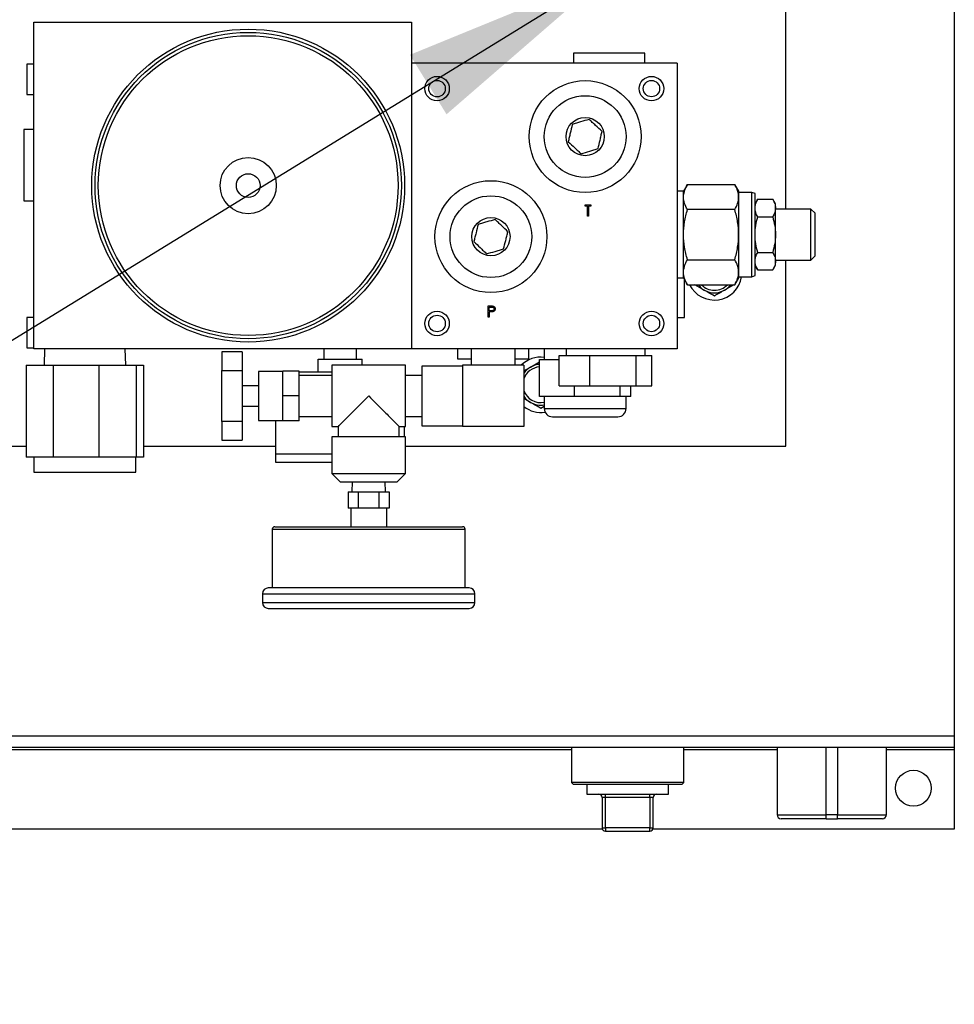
# Model space of a CAD drawing. Header units: inches. Extents: x 5 to 215, y 5 to 165.
# Tile 27 of 74: x 55 to 67, y 129 to 141. Entities that reach past the tile are written whole.
import ezdxf

# ---------------------------------------------------------------- set-up
doc = ezdxf.new("R2010")
doc.units = ezdxf.units.IN
doc.header["$LTSCALE"] = 20
doc.header["$MEASUREMENT"] = 0
doc.layers.add('TEXT', color=140, linetype='Continuous', lineweight=25)
doc.dimstyles.new('SLDDIMSTYLE3', dxfattribs={"dimtxt": 0.18, "dimasz": 2.6, "dimexe": 0, "dimexo": 0.0625, "dimgap": 0, "dimtad": 0, "dimtih": 1, "dimtoh": 1, "dimdec": 0, "dimrnd": 1e-09, "dimzin": 0, "dimdsep": 46, "dimtxsty": 'Standard', "dimsah": 1, "dimcen": 0.09, "dimadec": 0, "dimazin": 0, "dimtfac": 2.6, "dimtdec": 0, "dimtofl": 0, "dimtmove": 0, "dimatfit": 3, "dimfxl": 0, "dimfrac": 2, "dimtolj": 1, "dimtzin": 0, "dimarcsym": 0})

msp = doc.modelspace()

# ---------------------------------------------------------------- linework, layer by layer
for p, q in [((66.727, 156.416), (66.727, 132.31)), ((64.665, 138.762), (64.665, 152.863)), ((55.458, 137.051), (55.458, 141.051)), ((55.458, 141.051), (60.083, 141.051)), ((60.083, 141.051), (60.083, 140.551)), ((62.065, 140.673), (62.065, 140.551)), ((62.94, 140.673), (62.065, 140.673)), ((62.94, 140.551), (62.94, 140.673)), ((55.458, 140.536), (55.373, 140.536)), ((55.373, 140.536), (55.373, 140.166)), ((60.083, 140.551), (60.083, 137.051)), ((63.333, 140.551), (60.083, 140.551)), ((63.333, 140.551), (63.333, 137.051)), ((55.373, 140.166), (55.458, 140.166)), ((55.458, 139.738), (55.336, 139.738)), ((55.336, 139.738), (55.336, 138.863)), ((63.413, 138.981), (63.333, 138.981)), ((63.461, 139.064), (63.413, 138.981)), ((63.413, 137.921), (63.413, 138.981)), ((63.461, 139.064), (64.04, 139.064)), ((64.088, 138.981), (64.04, 139.064)), ((64.088, 137.921), (64.088, 138.981)), ((64.248, 138.967), (64.088, 138.967)), ((64.288, 138.953), (64.248, 138.967)), ((64.248, 137.934), (64.248, 138.967)), ((55.336, 138.863), (55.458, 138.863)), ((64.288, 137.949), (64.288, 138.953)), ((64.321, 138.884), (64.288, 138.826)), ((64.321, 138.884), (64.504, 138.884)), ((64.538, 138.826), (64.504, 138.884)), ((62.207, 138.814), (62.279, 138.814)), ((62.207, 138.8), (62.207, 138.814)), ((62.237, 138.8), (62.207, 138.8)), ((62.237, 138.676), (62.237, 138.8)), ((62.279, 138.8), (62.249, 138.8)), ((62.249, 138.8), (62.249, 138.676)), ((62.279, 138.814), (62.279, 138.8)), ((64.04, 138.757), (63.461, 138.757)), ((64.538, 138.777), (64.538, 138.826)), ((64.538, 138.774), (64.538, 138.777)), ((64.538, 138.454), (64.538, 138.774)), ((64.972, 138.762), (64.538, 138.762)), ((65.022, 138.712), (64.972, 138.762)), ((64.972, 138.14), (64.972, 138.762)), ((62.249, 138.676), (62.237, 138.676)), ((64.321, 138.667), (64.504, 138.667)), ((65.022, 138.19), (65.022, 138.712)), ((64.538, 138.448), (64.538, 138.454)), ((64.538, 138.127), (64.538, 138.448)), ((63.461, 138.144), (64.04, 138.144)), ((64.321, 138.234), (64.504, 138.234)), ((64.538, 138.14), (64.972, 138.14)), ((64.538, 138.125), (64.538, 138.127)), ((64.538, 138.076), (64.538, 138.125)), ((64.665, 135.863), (64.665, 138.14)), ((64.972, 138.14), (65.022, 138.19)), ((64.288, 138.076), (64.321, 138.018)), ((64.321, 138.018), (64.504, 138.018)), ((64.504, 138.018), (64.538, 138.076)), ((63.333, 137.921), (63.413, 137.921)), ((63.413, 137.921), (63.461, 137.838)), ((63.424, 137.437), (63.424, 137.902)), ((64.04, 137.838), (64.088, 137.921)), ((64.088, 137.934), (64.248, 137.934)), ((64.248, 137.934), (64.288, 137.949)), ((63.461, 137.838), (64.04, 137.838)), ((63.665, 137.771), (63.55, 137.838)), ((64.03, 137.838), (63.915, 137.771)), ((61.02, 137.579), (61.047, 137.579)), ((61.02, 137.441), (61.02, 137.579)), ((61.033, 137.519), (61.033, 137.564)), ((61.033, 137.564), (61.058, 137.564)), ((61.057, 137.518), (61.033, 137.519)), ((55.458, 137.436), (55.373, 137.436)), ((55.373, 137.436), (55.373, 137.066)), ((61.033, 137.441), (61.02, 137.441)), ((61.033, 137.504), (61.033, 137.441)), ((61.043, 137.504), (61.033, 137.504)), ((63.333, 137.437), (63.424, 137.437)), ((55.373, 137.066), (55.458, 137.066)), ((60.083, 137.051), (55.458, 137.051)), ((55.59, 137.051), (55.583, 136.851)), ((56.583, 136.851), (56.576, 137.051)), ((59.008, 137.051), (59.008, 136.926)), ((59.408, 136.926), (59.408, 137.051)), ((63.333, 137.051), (60.083, 137.051)), ((60.645, 137.051), (60.645, 136.929)), ((60.814, 137.051), (60.814, 136.851)), ((61.352, 136.851), (61.352, 137.051)), ((61.52, 136.929), (61.52, 137.051)), ((61.708, 137.051), (61.708, 136.921)), ((61.974, 137.051), (61.974, 136.971)), ((62.941, 136.971), (62.941, 137.051)), ((58.008, 137.017), (57.758, 137.017)), ((57.758, 137.017), (57.758, 136.788)), ((58.008, 137.017), (58.008, 136.788)), ((58.938, 136.766), (58.938, 136.926)), ((58.938, 136.926), (59.478, 136.926)), ((59.478, 136.851), (59.478, 136.926)), ((60.645, 136.929), (60.814, 136.929)), ((61.352, 136.929), (61.52, 136.929)), ((61.65, 136.921), (61.89, 136.921)), ((61.65, 136.471), (61.65, 136.921)), ((61.89, 136.601), (61.89, 136.971)), ((61.89, 136.971), (62.265, 136.971)), ((62.265, 136.601), (62.265, 136.971)), ((62.265, 136.971), (62.833, 136.971)), ((62.833, 136.601), (62.833, 136.971)), ((62.833, 136.971), (63.026, 136.971)), ((63.026, 136.601), (63.026, 136.971)), ((55.364, 136.851), (55.364, 135.726)), ((55.364, 136.851), (55.696, 136.851)), ((55.696, 136.851), (55.696, 135.726)), ((55.696, 136.851), (56.255, 136.851)), ((56.255, 136.851), (56.255, 135.726)), ((56.255, 136.851), (56.713, 136.851)), ((56.713, 136.851), (56.713, 135.726)), ((56.713, 136.851), (56.802, 136.851)), ((56.802, 136.851), (56.802, 135.726)), ((60.008, 136.851), (59.108, 136.851)), ((59.108, 136.851), (59.108, 136.101)), ((60.008, 136.101), (60.008, 136.851)), ((60.708, 136.841), (60.208, 136.841)), ((60.208, 136.841), (60.208, 136.476)), ((61.458, 136.851), (60.708, 136.851)), ((60.708, 136.851), (60.708, 136.101)), ((61.458, 136.851), (61.458, 136.101)), ((61.458, 136.782), (61.54, 136.829)), ((61.54, 136.829), (61.65, 136.893)), ((57.758, 136.164), (57.758, 136.788)), ((57.758, 136.788), (58.008, 136.788)), ((58.008, 136.788), (58.008, 136.164)), ((58.508, 136.776), (58.208, 136.776)), ((58.208, 136.776), (58.208, 136.176)), ((58.508, 136.476), (58.508, 136.779)), ((58.708, 136.779), (58.508, 136.779)), ((58.708, 136.476), (58.708, 136.779)), ((59.108, 136.766), (58.708, 136.766)), ((59.108, 136.726), (58.708, 136.726)), ((60.208, 136.726), (60.008, 136.726)), ((58.208, 136.601), (58.008, 136.601)), ((61.89, 136.601), (62.265, 136.601)), ((62.077, 136.471), (62.077, 136.601)), ((62.265, 136.601), (62.833, 136.601)), ((62.635, 136.471), (62.635, 136.601)), ((62.766, 136.471), (62.766, 136.601)), ((62.833, 136.601), (63.026, 136.601)), ((58.508, 136.173), (58.508, 136.476)), ((58.708, 136.476), (58.508, 136.476)), ((58.708, 136.173), (58.708, 136.476)), ((60.208, 136.476), (60.208, 136.111)), ((61.54, 136.396), (61.458, 136.444)), ((62.077, 136.471), (61.65, 136.471)), ((61.708, 136.471), (61.708, 136.321)), ((62.635, 136.471), (62.077, 136.471)), ((62.766, 136.471), (62.635, 136.471)), ((62.708, 136.321), (62.708, 136.471)), ((58.008, 136.351), (58.208, 136.351)), ((61.708, 136.349), (61.665, 136.324)), ((61.708, 136.321), (62.208, 136.321)), ((62.208, 136.321), (62.708, 136.321)), ((58.708, 136.226), (59.108, 136.226)), ((60.008, 136.226), (60.208, 136.226)), ((58.008, 136.164), (57.758, 136.164)), ((57.758, 136.164), (57.758, 135.934)), ((58.008, 136.164), (58.008, 135.934)), ((58.208, 136.176), (58.508, 136.176)), ((58.418, 136.176), (58.418, 135.766)), ((58.708, 136.173), (58.508, 136.173)), ((59.108, 136.101), (59.184, 136.101)), ((59.184, 136.101), (59.184, 135.976)), ((59.932, 136.101), (60.008, 136.101)), ((59.932, 135.976), (59.932, 136.101)), ((59.998, 135.976), (59.998, 136.101)), ((60.208, 136.111), (60.708, 136.111)), ((61.458, 136.101), (60.708, 136.101)), ((59.108, 135.976), (59.108, 135.526)), ((60.008, 135.976), (59.108, 135.976)), ((60.008, 135.526), (60.008, 135.976)), ((50.665, 135.863), (55.364, 135.863)), ((56.802, 135.863), (58.418, 135.863)), ((57.758, 135.934), (58.008, 135.934)), ((60.008, 135.863), (64.665, 135.863)), ((55.696, 135.726), (55.364, 135.726)), ((55.457, 135.726), (55.457, 135.542)), ((56.255, 135.726), (55.696, 135.726)), ((56.713, 135.726), (56.255, 135.726)), ((56.709, 135.542), (56.709, 135.726)), ((56.802, 135.726), (56.713, 135.726)), ((58.418, 135.766), (58.418, 135.666)), ((58.418, 135.766), (59.108, 135.766)), ((58.418, 135.666), (59.108, 135.666)), ((55.457, 135.542), (56.709, 135.542)), ((59.108, 135.526), (59.208, 135.426)), ((59.108, 135.526), (60.008, 135.526)), ((59.908, 135.426), (60.008, 135.526)), ((59.208, 135.426), (59.908, 135.426)), ((59.356, 135.426), (59.352, 135.301)), ((59.764, 135.301), (59.759, 135.426)), ((59.305, 135.301), (59.305, 135.101)), ((59.305, 135.301), (59.432, 135.301)), ((59.432, 135.101), (59.432, 135.301)), ((59.432, 135.301), (59.684, 135.301)), ((59.684, 135.301), (59.684, 135.101)), ((59.684, 135.301), (59.81, 135.301)), ((59.81, 135.301), (59.81, 135.101)), ((59.357, 135.101), (59.305, 135.101)), ((59.338, 135.101), (59.338, 134.876)), ((59.38, 135.101), (59.357, 135.101)), ((59.432, 135.101), (59.38, 135.101)), ((59.534, 135.101), (59.432, 135.101)), ((59.581, 135.101), (59.534, 135.101)), ((59.684, 135.101), (59.581, 135.101)), ((59.736, 135.101), (59.684, 135.101)), ((59.759, 135.101), (59.736, 135.101)), ((59.81, 135.101), (59.759, 135.101)), ((59.778, 134.876), (59.778, 135.101)), ((58.378, 134.846), (58.378, 134.126)), ((58.378, 134.846), (60.738, 134.846)), ((60.738, 134.126), (60.738, 134.846)), ((58.258, 134.056), (58.258, 133.946)), ((58.258, 134.056), (59.558, 134.056)), ((59.558, 134.056), (60.858, 134.056)), ((60.858, 133.946), (60.858, 134.056)), ((58.258, 133.946), (60.858, 133.946)), ((66.727, 132.31), (48.602, 132.31)), ((66.727, 132.31), (66.727, 132.175)), ((66.727, 132.175), (48.602, 132.175)), ((62.041, 132.145), (48.602, 132.145)), ((62.041, 132.175), (62.041, 131.745)), ((62.041, 132.175), (62.041, 131.745)), ((63.414, 131.745), (63.414, 132.175)), ((63.414, 131.745), (63.414, 132.175)), ((64.557, 132.145), (63.414, 132.145)), ((64.557, 132.175), (64.557, 131.35)), ((65.157, 131.35), (65.157, 132.175)), ((65.297, 132.175), (65.297, 131.35)), ((65.897, 131.35), (65.897, 132.175)), ((66.727, 132.145), (65.897, 132.145)), ((66.727, 132.175), (66.727, 132.145)), ((66.727, 132.145), (66.727, 131.175)), ((62.041, 131.745), (62.061, 131.725)), ((62.041, 131.745), (62.061, 131.725)), ((63.414, 131.745), (62.041, 131.745)), ((63.394, 131.725), (63.414, 131.745)), ((63.394, 131.725), (63.414, 131.745)), ((62.061, 131.725), (63.394, 131.725)), ((62.227, 131.725), (62.227, 131.6)), ((63.227, 131.6), (63.227, 131.725)), ((62.227, 131.6), (63.227, 131.6)), ((62.455, 131.56), (62.415, 131.56)), ((62.415, 131.56), (62.415, 131.19)), ((62.455, 131.56), (62.455, 131.6)), ((63, 131.56), (62.455, 131.56)), ((62.455, 131.19), (62.455, 131.56)), ((63, 131.56), (63, 131.6)), ((63.04, 131.56), (63, 131.56)), ((63, 131.56), (63, 131.19)), ((63.04, 131.19), (63.04, 131.56)), ((64.557, 131.35), (65.157, 131.35)), ((65.157, 131.3), (65.157, 131.35)), ((65.297, 131.35), (65.157, 131.35)), ((65.157, 131.3), (65.297, 131.3)), ((65.297, 131.35), (65.897, 131.35)), ((65.297, 131.3), (65.297, 131.35)), ((62.418, 131.175), (48.602, 131.175)), ((62.415, 131.19), (62.455, 131.19)), ((63, 131.19), (62.455, 131.19)), ((62.455, 131.19), (62.455, 131.15)), ((62.455, 131.15), (63, 131.15)), ((63, 131.19), (63.04, 131.19)), ((63, 131.15), (63, 131.19)), ((66.727, 131.175), (63.037, 131.175))]:
    msp.add_line(p, q)
for centre, radius in [((58.083, 139.051), 1.915), ((58.083, 139.051), 1.875), ((58.083, 139.051), 1.835), ((60.395, 140.238), 0.15), ((60.395, 140.238), 0.101), ((62.208, 139.651), 0.685), ((63.02, 140.238), 0.15), ((63.02, 140.238), 0.1), ((62.208, 139.651), 0.5), ((62.208, 139.651), 0.234), ((58.083, 139.051), 0.344), ((58.083, 139.051), 0.145), ((61.054, 138.426), 0.685), ((61.054, 138.426), 0.5), ((61.054, 138.426), 0.234), ((60.395, 137.363), 0.15), ((60.395, 137.363), 0.101), ((63.02, 137.363), 0.15), ((63.02, 137.363), 0.1), ((66.227, 131.675), 0.219)]:
    msp.add_circle(centre, radius)
for centre, radius, start, end in [((63.79, 137.988), 0.338, 206.3734, 350.8927), ((63.79, 137.988), 0.25, 216.9117, 240), ((63.79, 137.988), 0.219, 223.3444, 316.6556), ((63.79, 137.988), 0.25, 240, 300), ((63.79, 137.988), 0.25, 300, 323.0883), ((61.665, 136.613), 0.338, 82.6911, 135.2397), ((61.665, 136.613), 0.219, 93.9575, 161.1355), ((61.665, 136.613), 0.25, 120, 145.8938), ((61.665, 136.613), 0.25, 93.4621, 120), ((61.665, 136.613), 0.219, 198.8645, 281.3365), ((61.665, 136.613), 0.25, 214.1062, 240), ((61.665, 136.613), 0.338, 232.2349, 278.8877), ((61.665, 136.613), 0.25, 240, 279.9041), ((61.808, 136.321), 0.1, 180, 270), ((62.608, 136.321), 0.1, 270, 0), ((58.408, 134.846), 0.03, 90, 180), ((60.708, 134.846), 0.03, 0, 90), ((58.328, 134.056), 0.07, 90, 180), ((60.788, 134.056), 0.07, 0, 90), ((58.328, 133.946), 0.07, 180, 270), ((60.788, 133.946), 0.07, 270, 0), ((62.375, 131.56), 0.04, 0, 90), ((63.08, 131.56), 0.04, 90, 180), ((64.607, 131.35), 0.05, 180, 270), ((65.847, 131.35), 0.05, 270, 0), ((62.455, 131.19), 0.04, 180, 270), ((63, 131.19), 0.04, 270, 0)]:
    msp.add_arc(centre, radius, start, end)
for points, knots in [([(62.256, 139.862), (62.222, 139.851), (62.188, 139.841), (62.144, 139.827), (62.135, 139.824), (62.117, 139.819), (62.109, 139.816), (62.083, 139.808), (62.066, 139.803), (62.049, 139.798)], [0, 0, 0, 0, 0.5, 0.5, 0.625, 0.625, 0.75, 0.75, 1, 1, 1, 1]), ([(62.415, 139.715), (62.389, 139.739), (62.362, 139.763), (62.328, 139.795), (62.322, 139.801), (62.308, 139.813), (62.302, 139.819), (62.282, 139.838), (62.269, 139.85), (62.256, 139.862)], [0, 0, 0, 0, 0.5, 0.5, 0.625, 0.625, 0.75, 0.75, 1, 1, 1, 1]), ([(62.049, 139.798), (62.041, 139.763), (62.033, 139.728), (62.023, 139.683), (62.021, 139.674), (62.017, 139.657), (62.015, 139.648), (62.009, 139.621), (62.005, 139.604), (62.001, 139.587)], [0, 0, 0, 0, 0.5, 0.5, 0.625, 0.625, 0.75, 0.75, 1, 1, 1, 1]), ([(62.367, 139.504), (62.375, 139.538), (62.382, 139.573), (62.393, 139.618), (62.395, 139.627), (62.399, 139.645), (62.401, 139.654), (62.407, 139.68), (62.411, 139.698), (62.415, 139.715)], [0, 0, 0, 0, 0.5, 0.5, 0.625, 0.625, 0.75, 0.75, 1, 1, 1, 1]), ([(62.001, 139.587), (62.027, 139.563), (62.053, 139.538), (62.087, 139.507), (62.094, 139.501), (62.107, 139.488), (62.114, 139.482), (62.134, 139.464), (62.147, 139.452), (62.16, 139.44)], [0, 0, 0, 0, 0.5, 0.5, 0.625, 0.625, 0.75, 0.75, 1, 1, 1, 1]), ([(62.16, 139.44), (62.194, 139.45), (62.228, 139.461), (62.272, 139.474), (62.281, 139.477), (62.298, 139.483), (62.307, 139.485), (62.333, 139.493), (62.35, 139.499), (62.367, 139.504)], [0, 0, 0, 0, 0.5, 0.5, 0.625, 0.625, 0.75, 0.75, 1, 1, 1, 1]), ([(63.461, 138.757), (63.446, 138.782), (63.434, 138.808), (63.418, 138.859), (63.413, 138.884), (63.413, 138.923), (63.414, 138.936), (63.419, 138.962), (63.422, 138.975), (63.434, 139.014), (63.446, 139.039), (63.461, 139.064)], [0, 0, 0, 0, 0.25, 0.25, 0.5, 0.5, 0.625, 0.625, 0.75, 0.75, 1, 1, 1, 1]), ([(64.04, 138.757), (64.054, 138.782), (64.066, 138.808), (64.083, 138.859), (64.087, 138.884), (64.087, 138.923), (64.086, 138.936), (64.082, 138.962), (64.079, 138.975), (64.066, 139.014), (64.054, 139.039), (64.04, 139.064)], [0, 0, 0, 0, 0.25, 0.25, 0.5, 0.5, 0.625, 0.625, 0.75, 0.75, 1, 1, 1, 1]), ([(64.288, 138.777), (64.288, 138.795), (64.291, 138.813), (64.303, 138.849), (64.311, 138.866), (64.321, 138.884)], [0, 0, 0, 0, 0.5, 0.5, 1, 1, 1, 1]), ([(64.504, 138.884), (64.514, 138.866), (64.523, 138.849), (64.534, 138.813), (64.538, 138.795), (64.538, 138.777)], [0, 0, 0, 0, 0.5, 0.5, 1, 1, 1, 1]), ([(63.461, 138.144), (63.446, 138.194), (63.434, 138.245), (63.418, 138.347), (63.413, 138.398), (63.413, 138.503), (63.418, 138.555), (63.434, 138.657), (63.446, 138.707), (63.461, 138.757)], [0, 0, 0, 0, 0.25, 0.25, 0.5, 0.5, 0.75, 0.75, 1, 1, 1, 1]), ([(64.04, 138.144), (64.054, 138.194), (64.066, 138.245), (64.083, 138.347), (64.087, 138.398), (64.087, 138.503), (64.083, 138.555), (64.066, 138.657), (64.054, 138.707), (64.04, 138.757)], [0, 0, 0, 0, 0.25, 0.25, 0.5, 0.5, 0.75, 0.75, 1, 1, 1, 1]), ([(64.321, 138.667), (64.311, 138.685), (64.303, 138.702), (64.291, 138.738), (64.288, 138.756), (64.288, 138.774)], [0, 0, 0, 0, 0.5, 0.5, 1, 1, 1, 1]), ([(64.538, 138.774), (64.538, 138.756), (64.534, 138.738), (64.523, 138.702), (64.514, 138.685), (64.504, 138.667)], [0, 0, 0, 0, 0.5, 0.5, 1, 1, 1, 1]), ([(61.107, 138.636), (61.073, 138.626), (61.038, 138.616), (60.994, 138.604), (60.985, 138.601), (60.967, 138.596), (60.959, 138.594), (60.933, 138.586), (60.915, 138.581), (60.898, 138.576)], [0, 0, 0, 0, 0.5, 0.5, 0.625, 0.625, 0.75, 0.75, 1, 1, 1, 1]), ([(61.262, 138.485), (61.237, 138.51), (61.211, 138.535), (61.178, 138.567), (61.171, 138.573), (61.158, 138.586), (61.152, 138.592), (61.132, 138.611), (61.119, 138.623), (61.107, 138.636)], [0, 0, 0, 0, 0.5, 0.5, 0.625, 0.625, 0.75, 0.75, 1, 1, 1, 1]), ([(64.288, 138.454), (64.288, 138.49), (64.291, 138.526), (64.303, 138.597), (64.311, 138.632), (64.321, 138.667)], [0, 0, 0, 0, 0.5, 0.5, 1, 1, 1, 1]), ([(64.504, 138.667), (64.514, 138.632), (64.523, 138.597), (64.534, 138.526), (64.538, 138.49), (64.538, 138.454)], [0, 0, 0, 0, 0.5, 0.5, 1, 1, 1, 1]), ([(60.898, 138.576), (60.89, 138.542), (60.881, 138.507), (60.87, 138.463), (60.868, 138.454), (60.863, 138.436), (60.861, 138.427), (60.854, 138.401), (60.85, 138.384), (60.846, 138.366)], [0, 0, 0, 0, 0.5, 0.5, 0.625, 0.625, 0.75, 0.75, 1, 1, 1, 1]), ([(61.209, 138.275), (61.218, 138.309), (61.227, 138.344), (61.238, 138.389), (61.24, 138.398), (61.245, 138.415), (61.247, 138.424), (61.253, 138.451), (61.258, 138.468), (61.262, 138.485)], [0, 0, 0, 0, 0.5, 0.5, 0.625, 0.625, 0.75, 0.75, 1, 1, 1, 1]), ([(60.846, 138.366), (60.871, 138.342), (60.897, 138.317), (60.93, 138.285), (60.936, 138.278), (60.95, 138.266), (60.956, 138.259), (60.976, 138.241), (60.988, 138.228), (61.001, 138.216)], [0, 0, 0, 0, 0.5, 0.5, 0.625, 0.625, 0.75, 0.75, 1, 1, 1, 1]), ([(64.321, 138.234), (64.311, 138.269), (64.303, 138.304), (64.291, 138.375), (64.288, 138.411), (64.288, 138.448)], [0, 0, 0, 0, 0.5, 0.5, 1, 1, 1, 1]), ([(64.538, 138.448), (64.538, 138.411), (64.534, 138.375), (64.523, 138.304), (64.514, 138.269), (64.504, 138.234)], [0, 0, 0, 0, 0.5, 0.5, 1, 1, 1, 1]), ([(61.001, 138.216), (61.035, 138.225), (61.07, 138.235), (61.114, 138.248), (61.123, 138.25), (61.14, 138.255), (61.149, 138.258), (61.175, 138.265), (61.192, 138.27), (61.209, 138.275)], [0, 0, 0, 0, 0.5, 0.5, 0.625, 0.625, 0.75, 0.75, 1, 1, 1, 1]), ([(63.461, 137.838), (63.446, 137.863), (63.434, 137.888), (63.418, 137.939), (63.413, 137.965), (63.413, 138.004), (63.414, 138.017), (63.419, 138.043), (63.422, 138.056), (63.434, 138.094), (63.446, 138.119), (63.461, 138.144)], [0, 0, 0, 0, 0.25, 0.25, 0.5, 0.5, 0.625, 0.625, 0.75, 0.75, 1, 1, 1, 1]), ([(64.04, 137.838), (64.054, 137.863), (64.066, 137.888), (64.083, 137.939), (64.087, 137.965), (64.087, 138.004), (64.086, 138.017), (64.082, 138.043), (64.079, 138.056), (64.066, 138.094), (64.054, 138.119), (64.04, 138.144)], [0, 0, 0, 0, 0.25, 0.25, 0.5, 0.5, 0.625, 0.625, 0.75, 0.75, 1, 1, 1, 1]), ([(64.288, 138.127), (64.288, 138.146), (64.291, 138.164), (64.303, 138.199), (64.311, 138.217), (64.321, 138.234)], [0, 0, 0, 0, 0.5, 0.5, 1, 1, 1, 1]), ([(64.321, 138.018), (64.311, 138.035), (64.303, 138.053), (64.291, 138.088), (64.288, 138.106), (64.288, 138.125)], [0, 0, 0, 0, 0.5, 0.5, 1, 1, 1, 1]), ([(64.504, 138.234), (64.514, 138.217), (64.523, 138.199), (64.534, 138.164), (64.538, 138.146), (64.538, 138.127)], [0, 0, 0, 0, 0.5, 0.5, 1, 1, 1, 1]), ([(64.538, 138.125), (64.538, 138.106), (64.534, 138.088), (64.523, 138.053), (64.514, 138.035), (64.504, 138.018)], [0, 0, 0, 0, 0.5, 0.5, 1, 1, 1, 1]), ([(61.047, 137.579), (61.049, 137.579), (61.053, 137.579), (61.058, 137.578), (61.063, 137.578), (61.067, 137.578), (61.07, 137.578), (61.074, 137.577), (61.076, 137.577), (61.078, 137.577), (61.079, 137.576)], [0, 0, 0, 0, 0.176956, 0.339055, 0.486318, 0.618781, 0.735619, 0.838742, 0.926457, 1, 1, 1, 1]), ([(61.093, 137.542), (61.093, 137.54), (61.093, 137.538), (61.092, 137.535), (61.091, 137.532), (61.089, 137.529), (61.087, 137.526), (61.084, 137.524), (61.082, 137.522), (61.079, 137.521), (61.076, 137.52), (61.074, 137.52), (61.072, 137.519), (61.07, 137.519), (61.067, 137.519), (61.064, 137.518), (61.06, 137.518), (61.058, 137.518), (61.057, 137.518)], [0, 0, 0, 0, 0.070447, 0.138361, 0.206546, 0.275354, 0.344645, 0.413635, 0.482952, 0.555218, 0.594638, 0.638343, 0.686239, 0.739449, 0.796958, 0.85998, 0.927469, 1, 1, 1, 1]), ([(61.058, 137.564), (61.059, 137.564), (61.061, 137.564), (61.065, 137.564), (61.068, 137.564), (61.07, 137.564), (61.073, 137.564), (61.075, 137.563), (61.077, 137.563), (61.079, 137.562), (61.082, 137.561), (61.085, 137.559), (61.087, 137.557), (61.089, 137.554), (61.091, 137.551), (61.092, 137.548), (61.093, 137.545), (61.093, 137.543), (61.093, 137.542)], [0, 0, 0, 0, 0.073322, 0.141445, 0.203841, 0.261743, 0.314001, 0.361834, 0.404456, 0.442365, 0.512391, 0.581628, 0.650404, 0.721198, 0.79186, 0.8608, 0.929976, 1, 1, 1, 1]), ([(61.105, 137.542), (61.105, 137.54), (61.105, 137.538), (61.105, 137.535), (61.104, 137.532), (61.103, 137.529), (61.102, 137.526), (61.101, 137.524), (61.1, 137.521), (61.098, 137.519), (61.096, 137.517), (61.094, 137.515), (61.092, 137.513), (61.089, 137.511), (61.087, 137.51), (61.084, 137.509), (61.081, 137.507), (61.079, 137.507), (61.078, 137.507)], [0, 0, 0, 0, 0.070119, 0.137192, 0.202016, 0.264631, 0.326117, 0.38601, 0.445812, 0.505298, 0.564633, 0.624283, 0.683902, 0.743953, 0.805388, 0.868388, 0.933084, 1, 1, 1, 1]), ([(61.079, 137.576), (61.08, 137.576), (61.082, 137.576), (61.084, 137.575), (61.087, 137.573), (61.089, 137.572), (61.092, 137.57), (61.094, 137.569), (61.096, 137.567), (61.098, 137.565), (61.1, 137.562), (61.101, 137.56), (61.102, 137.557), (61.103, 137.554), (61.104, 137.551), (61.105, 137.548), (61.105, 137.545), (61.105, 137.543), (61.105, 137.542)], [0, 0, 0, 0, 0.062458, 0.123445, 0.183344, 0.243064, 0.302016, 0.361208, 0.421738, 0.482805, 0.544402, 0.606008, 0.66746, 0.730084, 0.794626, 0.860397, 0.928934, 1, 1, 1, 1]), ([(61.078, 137.507), (61.077, 137.506), (61.075, 137.506), (61.072, 137.506), (61.068, 137.505), (61.064, 137.505), (61.059, 137.505), (61.054, 137.504), (61.049, 137.504), (61.045, 137.504), (61.043, 137.504)], [0, 0, 0, 0, 0.075172, 0.164743, 0.268011, 0.385964, 0.517799, 0.663698, 0.824417, 1, 1, 1, 1]), ([(59.184, 136.101), (59.184, 136.101), (59.183, 136.1), (59.194, 136.111), (59.234, 136.152), (59.296, 136.214), (59.366, 136.284), (59.45, 136.368), (59.516, 136.434), (59.558, 136.476), (59.558, 136.476)], [0, 0, 0, 0, 0.001507, 0.141317, 0.280468, 0.476963, 0.611891, 0.750622, 0.998923, 1, 1, 1, 1]), ([(59.558, 136.476), (59.558, 136.476), (59.587, 136.447), (59.644, 136.389), (59.72, 136.314), (59.784, 136.25), (59.843, 136.191), (59.896, 136.137), (59.924, 136.109), (59.935, 136.098), (59.932, 136.101), (59.932, 136.101)], [0, 0, 0, 0, 0.001076, 0.169634, 0.343129, 0.461259, 0.582122, 0.758467, 0.898927, 0.998494, 1, 1, 1, 1]), ([(61.81, 136.221), (61.809, 136.221), (61.809, 136.221), (61.824, 136.221), (61.852, 136.221), (61.894, 136.221), (61.951, 136.221), (62.019, 136.221), (62.095, 136.221), (62.175, 136.221), (62.253, 136.221), (62.301, 136.221), (62.325, 136.221)], [0, 0, 0, 0, 0.061339, 0.159295, 0.257251, 0.361074, 0.469213, 0.579648, 0.690082, 0.798221, 0.902044, 1, 1, 1, 1]), ([(62.325, 136.221), (62.348, 136.221), (62.395, 136.221), (62.46, 136.221), (62.518, 136.221), (62.564, 136.221), (62.594, 136.221), (62.608, 136.221), (62.606, 136.221), (62.606, 136.221)], [0, 0, 0, 0, 0.143754, 0.296119, 0.454819, 0.616886, 0.778954, 0.937653, 1, 1, 1, 1]), ([(58.408, 134.876), (58.408, 134.876), (58.408, 134.876), (58.409, 134.876), (58.409, 134.876), (58.411, 134.876), (58.413, 134.876), (58.415, 134.876), (58.417, 134.876), (58.42, 134.876), (58.423, 134.876), (58.432, 134.876), (58.451, 134.876), (58.487, 134.876), (58.535, 134.876), (58.594, 134.876), (58.664, 134.876), (58.743, 134.876), (58.831, 134.876), (58.927, 134.876), (59.028, 134.876), (59.132, 134.876), (59.24, 134.876), (59.326, 134.876), (59.39, 134.876), (59.432, 134.876), (59.474, 134.876), (59.516, 134.876), (59.544, 134.876), (59.558, 134.876)], [0, 0, 0, 0, 0.011674, 0.023333, 0.034981, 0.046621, 0.058258, 0.069895, 0.081537, 0.093187, 0.104849, 0.116527, 0.178262, 0.240009, 0.304317, 0.368637, 0.434314, 0.500002, 0.565679, 0.631368, 0.695676, 0.759996, 0.821731, 0.883478, 0.906812, 0.9301, 0.953373, 0.976662, 1, 1, 1, 1]), ([(59.558, 134.876), (59.565, 134.876), (59.579, 134.876), (59.6, 134.876), (59.621, 134.876), (59.642, 134.876), (59.663, 134.876), (59.684, 134.876), (59.705, 134.876), (59.726, 134.876), (59.746, 134.876), (59.797, 134.876), (59.876, 134.876), (59.983, 134.876), (60.088, 134.876), (60.189, 134.876), (60.284, 134.876), (60.372, 134.876), (60.452, 134.876), (60.522, 134.876), (60.581, 134.876), (60.628, 134.876), (60.665, 134.876), (60.685, 134.876), (60.696, 134.876), (60.701, 134.876), (60.705, 134.876), (60.707, 134.876), (60.708, 134.876), (60.708, 134.876)], [0, 0, 0, 0, 0.011675, 0.023335, 0.034983, 0.046624, 0.058261, 0.069898, 0.081539, 0.093188, 0.10485, 0.116527, 0.178262, 0.240009, 0.304317, 0.368637, 0.434314, 0.500002, 0.565679, 0.631368, 0.695676, 0.759996, 0.821731, 0.883478, 0.90681, 0.930097, 0.95337, 0.976661, 1, 1, 1, 1]), ([(59.558, 134.126), (59.232, 134.126), (58.919, 134.126), (58.457, 134.126), (58.328, 134.126), (58.328, 134.126)], [0, 0, 0, 0, 0.5, 0.5, 1, 1, 1, 1]), ([(60.788, 134.126), (60.788, 134.126), (60.658, 134.126), (60.197, 134.126), (59.884, 134.126), (59.558, 134.126)], [0, 0, 0, 0, 0.5, 0.5, 1, 1, 1, 1]), ([(58.328, 133.876), (58.328, 133.876), (58.457, 133.876), (58.919, 133.876), (59.232, 133.876), (59.558, 133.876)], [0, 0, 0, 0, 0.5, 0.5, 1, 1, 1, 1]), ([(59.558, 133.876), (59.884, 133.876), (60.197, 133.876), (60.658, 133.876), (60.788, 133.876), (60.788, 133.876)], [0, 0, 0, 0, 0.5, 0.5, 1, 1, 1, 1]), ([(65.157, 131.3), (65.011, 131.3), (64.872, 131.3), (64.665, 131.3), (64.607, 131.3), (64.607, 131.3)], [0, 0, 0, 0, 0.5, 0.5, 1, 1, 1, 1]), ([(65.847, 131.3), (65.847, 131.3), (65.789, 131.3), (65.583, 131.3), (65.443, 131.3), (65.297, 131.3)], [0, 0, 0, 0, 0.5, 0.5, 1, 1, 1, 1])]:
    msp.add_open_spline(points, degree=3, knots=knots)
for points in [[(63.79, 137.699), (63.749, 137.723), (63.707, 137.747), (63.665, 137.771)], [(63.915, 137.771), (63.872, 137.747), (63.831, 137.723), (63.79, 137.699)], [(61.665, 136.324), (61.624, 136.348), (61.582, 136.372), (61.54, 136.396)]]:
    msp.add_open_spline(points, degree=3)

# ---------------------------------------------------------------- leaders
at = {"layer": 'TEXT'}
msp.add_leader([(62.502, 141.649), (41.969, 129.03), (36.969, 129.03)], dimstyle='SLDDIMSTYLE3', dxfattribs=at)

doc.saveas('drawing.dxf')
